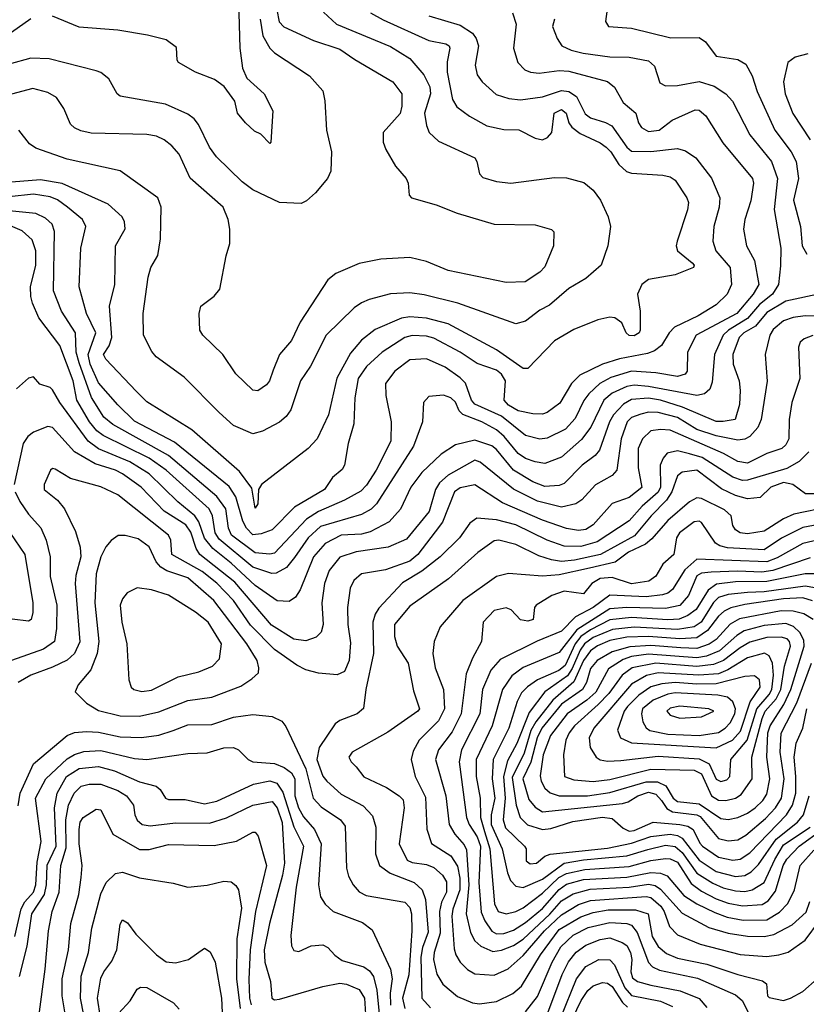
# Model space of a CAD drawing. Extents: x 501367 to 657802, y 482273 to 547541.
# Tile 229 of 256: x 565088 to 568349, y 508240 to 512323. Entities that reach past the tile are written whole.
import ezdxf

# ---------------------------------------------------------------- set-up
doc = ezdxf.new("R2010")
doc.units = 0

msp = doc.modelspace()

# ---------------------------------------------------------------- linework, layer by layer
at = {"layer": '0CON20XD'}
for points in [[(565992.2, 512495), (566001.1, 512205), (566012.6, 512122.6), (566030.5, 512080.5), (566102, 512015), (566137.5, 511945), (566130, 511815), (566125, 511810), (566088.3, 511848.3), (566061.2, 511861.2), (566024, 511895), (565991.2, 511935), (565980, 511985), (565936.4, 512046.4), (565895.4, 512075.4), (565816.7, 512105), (565746.7, 512145), (565741.2, 512155), (565738.3, 512208.3), (565695, 512239.2), (565618.7, 512258.7), (565495, 512279.5), (565335, 512291.5), (565225, 512337.1)], [(567531.4, 512428.6), (567516.9, 512315), (567529.2, 512295), (567625, 512287.8), (567788.2, 512248.2), (567905, 512248.8), (567931.8, 512231.8), (567975, 512172.3), (568065, 512158.5), (568098.3, 512138.3), (568125, 512090), (568146, 512025), (568218.6, 511865), (568285.8, 511775), (568306.9, 511735), (568317, 511665), (568295.5, 511575), (568324.8, 511465), (568332.6, 511385), (568350.8, 511350.8)], [(566154.7, 512364.7), (566164.7, 512314.7), (566183.8, 512293.8), (566306.9, 512236.9), (566415, 512201.5), (566477.8, 512157.8), (566635.5, 512065), (566671.9, 512015), (566672.2, 511965), (566665, 511934.2), (566595.6, 511855), (566595.7, 511815), (566605.7, 511785), (566646, 511716), (566690.8, 511665), (566698.6, 511645), (566703.3, 511595), (566712.5, 511585), (566815.5, 511555.5), (566901.4, 511521.4), (567055, 511475.7), (567225, 511472.5), (567293.6, 511453.6), (567303, 511443), (567300.8, 511385), (567265, 511298), (567245, 511275.7), (567183.4, 511236.6), (567105, 511233.1), (566865, 511283.1), (566775, 511320), (566705, 511336.9), (566585, 511329.5), (566495, 511312.7), (566399.4, 511270.6), (566366, 511244), (566251.4, 511068.6), (566215, 510992.5), (566165.4, 510934.6), (566139.2, 510869.2), (566124.2, 510825.8), (566110.9, 510809.1), (566075.5, 510784.5), (566055, 510786.9), (565984.6, 510854.6), (565930, 510935), (565848, 511015), (565835.8, 511035), (565832.9, 511105), (565839.2, 511135), (565895, 511176), (565918.6, 511205), (565943.9, 511343.9), (565960, 511395), (565960, 511455), (565952.9, 511495), (565932.5, 511545), (565795.4, 511665.4), (565749.4, 511765), (565719.8, 511799.8), (565688, 511825), (565655, 511839.5), (565615, 511846.5), (565385, 511853.2), (565341.7, 511861.7), (565315, 511874.4), (565299.5, 511889.5), (565271.3, 511955), (565241.1, 512001.1), (565205, 512021.5), (565142.7, 512037.3), (565055, 512014.7)], [(566542.2, 512352.2), (566595, 512322.4), (566785, 512236.9), (566855, 512222.7), (566868.1, 512215), (566871.1, 512205), (566861.1, 512148.9), (566860.8, 512105), (566882.5, 511992.5), (566901.1, 511961.1), (566952.4, 511922.4), (567025, 511883.1), (567095, 511867.5), (567157, 511867), (567225, 511832.2), (567255, 511824.6), (567275.9, 511834.1), (567294.6, 511855.4), (567304.5, 511935), (567335, 511950.2), (567353.8, 511935), (567365.2, 511895.2), (567377.4, 511877.4), (567411.3, 511851.3), (567495, 511813.1), (567520, 511795), (567539.4, 511775), (567572, 511722), (567604.1, 511694.1), (567625, 511686.2), (567755, 511678), (567785, 511670.8), (567805, 511657.8), (567854.4, 511585), (567860.6, 511565), (567856.5, 511535), (567814.2, 511404.2), (567810, 511385), (567815.7, 511365), (567875.8, 511315), (567884.2, 511305), (567882, 511295), (567805, 511265.5), (567695, 511245.5), (567667.1, 511225), (567650, 511185), (567660.6, 511115), (567660.6, 511035), (567655.7, 511025), (567635, 511012.6), (567615, 511012.9), (567602.8, 511025), (567585, 511065.8), (567555, 511086.5), (567535, 511089.6), (567485, 511078), (567385, 511038.5), (567305, 510991.5), (567195, 510876.7), (567175, 510876.4), (567065, 510953.6), (566865, 511062), (566775, 511085.6), (566705, 511091), (566670.8, 511085), (566562.1, 511037.9), (566505.9, 510994.1), (566460.4, 510939.6), (566403.5, 510836.5), (566368.7, 510685), (566321.5, 510585), (566284.5, 510545), (566090.9, 510395), (566077.9, 510375), (566076.2, 510315), (566065, 510297.5), (566050.4, 510380.4), (565999.3, 510449.3), (565801.7, 510621.7), (565615, 510737.7), (565571.9, 510781.9), (565445.6, 510915), (565436.5, 510935), (565459.6, 510970.4), (565469.8, 511005), (565460.5, 511135), (565483.1, 511225), (565486.2, 511385), (565525.6, 511455.6), (565523.5, 511485), (565513.5, 511505), (565455, 511557.7), (565265, 511643.3), (565175, 511658.4), (565055, 511650)], [(566348.2, 512355), (566401.9, 512305), (566625, 512211.4), (566705, 512161.8), (566764.4, 512094.4), (566788, 512045), (566791.1, 512015), (566766.9, 511935), (566774.3, 511884.3), (566785.3, 511855.3), (566825, 511819.1), (566975, 511750), (566983.6, 511735), (566994.4, 511684.4), (567008.2, 511668.2), (567065, 511651.5), (567125, 511645.4), (567305, 511668.2), (567355, 511667.3), (567427.3, 511647.3), (567465, 511615.5), (567495.4, 511575), (567527.5, 511505), (567538.1, 511465), (567526.9, 511385), (567499.4, 511305), (567435, 511250.5), (567365, 511208.5), (567285, 511139.1), (567245, 511118.4), (567185, 511072.9), (567145, 511062.3), (566905, 511147.9), (566765, 511182.5), (566705, 511190.3), (566625, 511186), (566537.7, 511162.3), (566505, 511149.2), (566475, 511127.9), (566359.1, 511015), (566294, 510886), (566252.8, 510825), (566211.8, 510705), (566192.5, 510677.5), (566165, 510653.8), (566095, 510616.4), (566055, 510606.2), (565975, 510639.6), (565915, 510694.5), (565770.4, 510840.4), (565654.4, 510925), (565636.7, 510946.7), (565602.2, 511015), (565600, 511105), (565621.5, 511255), (565631.9, 511295), (565660.5, 511345), (565672.7, 511415), (565674.6, 511545), (565661.5, 511585), (565505, 511696.7), (565285, 511744.7), (565155, 511790.9), (565128.9, 511808.9), (565084.4, 511865)], [(567131.7, 512351.7), (567146.5, 512305), (567135.6, 512205), (567153.1, 512145), (567182, 512115), (567205.4, 512105.4), (567241.8, 512101.8), (567325, 512112.5), (567365, 512110.2), (567525, 512067.3), (567553.8, 512043.8), (567589.4, 511979.4), (567642.9, 511935), (567653.3, 511895), (567665.4, 511875.4), (567695, 511859.6), (567739.2, 511865), (567793.6, 511906.4), (567888.8, 511948.8)], [(567306, 512325), (567296.7, 512295), (567316.2, 512245), (567335.5, 512215), (567375, 512197.3), (567424.8, 512184.8), (567535, 512169.7), (567615, 512167.2), (567695, 512153.1), (567719.9, 512129.9), (567741.5, 512061.5), (567765, 512049.1), (567815, 512050), (567905, 512067.1), (567967.2, 512047.2), (568015, 512016.1), (568043.3, 511985), (568115.2, 511845.2), (568205.3, 511735), (568230, 511665), (568215.8, 511535.7), (568242.9, 511375), (568242.8, 511302.8), (568234, 511225), (568208.5, 511185), (568155, 511142.1), (568106, 511084), (568027, 511035), (568004.8, 511015), (567968.3, 510935), (567959.6, 510820.4), (567949.6, 510790.4), (567927.8, 510772.2), (567895, 510765.2), (567695, 510802.6), (567635, 510807.1), (567605, 510801.3), (567545, 510773.7), (567510.4, 510745), (567456.3, 510633.7), (567417.7, 510582.3), (567335, 510508.8), (567265, 510482.7), (567225, 510489.8), (567185, 510503.5), (567155, 510523.9), (567096.3, 510595), (567065, 510622.6), (567004.6, 510655), (566925.5, 510685.5), (566910.7, 510700.7), (566895, 510736.4), (566875, 510755.3), (566845, 510766.6), (566785, 510760), (566762.2, 510735), (566758.2, 510655), (566721.3, 510555), (566567.6, 510315), (566545, 510293.7), (566505, 510271.6), (566335, 510221.5), (566284.8, 510175), (566227.7, 510092.3), (566195, 510051.9), (566152, 510028), (566133.1, 510026.9), (566055, 510052.7), (565915, 510168.6), (565898.9, 510195), (565888.1, 510265), (565874, 510295), (565696, 510455), (565625.3, 510505.3), (565435, 510598.4), (565408, 510618), (565378, 510655), (565324.8, 510745), (565310.5, 510825), (565255, 510972.3), (565167.3, 511087.3), (565142.1, 511147.9), (565134.4, 511175), (565133.3, 511215), (565155.5, 511304.5), (565156, 511365), (565140.4, 511410.4), (565098.1, 511448.1), (564945, 511512.3)], [(566785, 512338.7), (566915, 512299.8), (566965, 512267.9), (566980.9, 512245), (566990.6, 512215), (566976.6, 512135), (566984.6, 512095), (567005.5, 512065), (567063.4, 512013.4), (567115.7, 511995.7), (567165, 511990.2), (567255, 512003.6), (567335, 512029.2), (567364.3, 512025), (567396.8, 512005), (567432.3, 511932.3), (567455, 511916), (567517.3, 511897.3), (567543, 511883), (567605, 511794.8), (567625, 511778.1), (567705, 511776.3), (567815, 511789.3), (567849, 511779), (567890.8, 511750.8), (567956, 511666), (567990.7, 511585), (567987.8, 511545), (567966.3, 511465), (567961.1, 511405), (567974.1, 511365), (568033.3, 511295), (568039.3, 511225), (568021.2, 511185), (567975, 511140.8), (567900.9, 511095), (567802.3, 511047.7), (567780.7, 511025), (567748.5, 510971.5), (567720.2, 510949.8), (567691.3, 510938.7), (567575, 510916.7), (567505, 510894.4), (567410.7, 510849.3), (567375.6, 510814.4), (567327.7, 510732.3), (567275.5, 510694.5), (567255, 510687.4), (567215, 510687.9), (567155, 510700.5), (567115.2, 510725), (567097.1, 510745), (567102.6, 510825), (567085, 510852.4), (567065, 510869.6), (566985, 510897.6), (566914.6, 510945), (566805, 511002.6), (566775, 511010.2), (566715, 511013), (566685, 511005.2), (566591.6, 510945), (566525.4, 510884.6), (566491.5, 510835), (566477.6, 510755), (566472.9, 510647.1), (566450.4, 510565), (566434.6, 510475.4), (566425, 510457.5), (566385, 510424.3), (566352.3, 510375), (566228, 510302), (566135, 510207.5), (566089.6, 510190.4), (566055, 510187), (566028, 510215), (566013.6, 510243.6), (565984.6, 510344.6), (565957.1, 510387.1), (565730.6, 510570.6), (565565, 510657.8), (565495, 510725.3), (565415, 510816.9), (565381, 510895), (565372.5, 510935), (565403.6, 511025), (565365.7, 511105), (565335.3, 511215), (565341.3, 511375), (565363.2, 511465), (565348.8, 511495), (565286.6, 511545), (565245.4, 511575.4), (565215, 511589.2), (565145, 511598.9), (565045, 511588.6)], [(566085.5, 512325), (566096.8, 512256.8), (566125, 512205.4), (566145, 512186.2), (566290.2, 512090.2), (566345, 512028.8), (566353, 511987), (566360.5, 511865), (566380.5, 511775), (566377.8, 511695), (566364.2, 511665), (566314.6, 511605.4), (566277.9, 511572.1), (566255, 511560.5), (566165, 511564.5), (566055, 511618.2), (566010.6, 511650.6), (565904.8, 511754.8), (565874.8, 511794.8), (565829, 511889), (565811.6, 511911.6), (565785, 511931.5), (565692.9, 511972.9), (565505, 512006.2), (565492.9, 512015), (565457.5, 512077.5), (565425, 512104.5), (565405, 512110.8), (565210.5, 512160.5), (565135, 512163.2), (565045, 512138.9)], [(565135, 512326.9), (565055, 512269.5)], [(568355, 512181.9), (568302.4, 512167.6), (568272.9, 512145), (568255.3, 512065), (568262.1, 512015), (568293.5, 511933.5), (568365.8, 511825)], [(567888.8, 511948.8), (567905, 511948.2), (567932.2, 511925), (568002.6, 511812.6), (568126.8, 511665), (568129.6, 511645), (568118.6, 511571.4), (568094.1, 511495), (568088.2, 511455), (568101.2, 511385), (568134.4, 511324.4), (568152.9, 511225), (568129.1, 511185), (568061.7, 511105), (567893.3, 511015), (567857.1, 510945), (567855.6, 510865), (567847.1, 510852.9), (567815, 510843.6), (567725, 510858.7), (567625, 510864.9), (567539.2, 510839.2), (567493.6, 510815), (567447.9, 510772.1), (567426.7, 510743.3), (567391.2, 510668.8), (567350.3, 510625), (567275, 510587.1), (567245, 510583.1), (567185, 510599.3), (567085, 510679.4), (566975, 510728), (566961.6, 510745), (566936.1, 510816.1), (566915, 510838.4), (566851.5, 510881.5), (566775, 510916.4), (566705, 510912), (566643.1, 510865), (566605.4, 510815), (566606.2, 510765), (566628.4, 510655), (566627.4, 510575), (566566.2, 510455), (566526.7, 510393.3), (566502.4, 510367.6), (566435, 510330.4), (566327.1, 510282.9), (566277.9, 510252.1), (566145, 510111.2), (566125, 510106.5), (566065, 510112), (565966.2, 510185), (565954.5, 510215), (565943, 510295), (565905, 510346.3), (565705.7, 510515.7), (565474, 510644), (565436.7, 510675), (565386.2, 510756.2), (565335, 510900.7), (565323, 510945), (565320, 511025), (565262.3, 511115), (565228, 511198), (565232.2, 511445), (565222.9, 511475), (565195, 511500.7), (565155, 511519.3), (565045, 511530)], [(568412.2, 511187.8), (568265, 511156.4), (568185, 511108.8), (568138.4, 511051.6), (568090.5, 511025), (568070.4, 511005), (568044.1, 510934.1), (568046.1, 510895), (568071.3, 510825), (568075.2, 510785.2), (568072.9, 510727.1), (568054.6, 510665.4), (568003.9, 510656.1), (567975, 510657.2), (567836.5, 510716.5), (567745, 510745.1), (567695, 510753.3), (567625, 510747.6), (567591.8, 510728.2), (567550, 510685), (567532.8, 510655), (567492.2, 510537.8), (567474, 510516), (567419.6, 510475), (567345, 510399.3), (567325, 510391.9), (567265, 510387), (567215, 510407.2), (567135.6, 510455.6), (567065, 510540), (567045, 510555.2), (566975, 510579.3), (566895, 510560), (566835, 510521.1), (566754.8, 510445.2), (566710.3, 510385), (566666.9, 510293.1), (566619.9, 510240.1), (566541.4, 510198.6), (566505, 510189.4), (566421.4, 510185), (566355, 510151.2), (566306.8, 510095), (566250.9, 509959.1), (566232.1, 509927.9), (566205, 509910), (566156.3, 509913.7), (566065, 509976.9), (565965, 510069.5), (565889.6, 510129.6), (565855, 510173.4), (565830.4, 510240.4), (565814.9, 510264.9), (565743.5, 510323.5), (565625, 510439.2), (565545, 510488.9), (565415, 510543.2), (565371.6, 510575), (565254.3, 510735), (565225, 510787.8), (565215, 510797.5), (565171.3, 510811.3), (565145, 510842.5), (565125, 510836.7), (565075, 510792.5)], [(568455, 511090.5), (568345, 511095.6), (568295, 511087.4), (568255, 511074.1), (568212, 511038), (568198.3, 511015), (568178, 510935), (568186.5, 510823.5), (568162.5, 510665), (568148.3, 510631.7), (568115.4, 510594.6), (568095, 510583.9), (568065, 510580), (567975, 510597.6), (567895, 510623.8), (567815, 510673.6), (567735, 510694), (567695, 510695.2), (567662.8, 510687.2), (567625, 510672.7), (567606.5, 510655), (567581.4, 510585), (567564, 510455), (567545, 510433.3), (567475.2, 510394.8), (567418.7, 510331.3), (567394.4, 510315.6), (567335, 510301.7), (567235, 510326.8), (567135.8, 510375.8), (566997.9, 510487.9), (566975, 510496), (566865, 510434.4), (566828, 510402), (566811.7, 510375), (566785.9, 510284.1), (566691.4, 510168.6), (566615.8, 510135), (566483.1, 510116.9), (566416.2, 510093.8), (566371.7, 510038.3), (566352.4, 509985), (566341.2, 509905), (566347.1, 509815), (566337.5, 509782.5), (566317.2, 509762.8), (566275, 509747.6), (566225, 509754.3), (566131.8, 509811.8), (565980, 509990), (565835.8, 510105.8), (565820.5, 510130.5), (565798.4, 510198.4), (565777.8, 510227.8), (565687.9, 510285), (565592.6, 510385), (565515, 510440), (565485.5, 510455), (565401.2, 510481.2), (565315, 510531.6), (565225, 510632.5), (565205, 510635.4), (565145, 510612.9), (565122.1, 510595), (565102.8, 510565), (565065.7, 510395)], [(568376.2, 511013.8), (568339.7, 511000.3), (568324.2, 510985.8), (568317.5, 510965), (568321.8, 510835), (568289.5, 510735), (568278.2, 510665), (568276.5, 510585), (568265, 510560.5), (568247.1, 510545), (568185, 510524.1), (568105, 510483.8), (568065, 510490.4), (568006.2, 510523.8)], [(568006.2, 510523.8), (567785, 510620.6), (567745, 510623.4), (567705, 510618.1), (567670, 510585), (567652.6, 510545), (567651.6, 510465), (567667.1, 510382.9), (567615, 510341.1), (567545, 510317.1), (567465, 510228.4), (567435, 510209), (567405, 510204.3), (567355, 510212.8), (567255, 510248), (567089.2, 510319.2), (566975, 510394.1), (566915, 510381.1), (566891.2, 510365), (566840.8, 510239.2), (566811.2, 510198.8), (566738.9, 510105), (566705, 510077.2), (566605, 510041.2), (566505.8, 510025), (566473.1, 509996.9), (566458.5, 509965), (566446.7, 509885), (566448, 509815), (566459.5, 509739.5), (566454.8, 509665), (566435, 509619.6), (566405, 509605.8), (566327.3, 509612.7), (566275, 509627.5), (566236.9, 509646.9), (566145, 509711.6), (566045, 509811.7), (565975, 509913.9), (565905, 509985.9), (565845, 510035.2), (565719.2, 510105), (565715.4, 510165), (565705.2, 510185.2), (565495, 510353.2), (565425, 510385.7), (565299.7, 510419.7), (565235, 510459.4), (565225, 510461.4), (565216, 510455), (565189.4, 510395), (565190, 510375), (565245, 510330.6), (565274.7, 510294.7), (565320.3, 510200.3), (565339.7, 510135), (565342, 510095), (565321.3, 510018.7), (565318.4, 509985), (565337.6, 509742.4), (565316.2, 509695), (565285, 509667.5), (565225, 509637.3), (565135, 509605.3), (565082.5, 509575)], [(568359.5, 510530.5), (568319, 510491), (568268.1, 510461.9), (568105, 510413.3), (568085, 510412.7), (568045.3, 510425.3), (567916.9, 510506.9), (567865, 510522.8), (567815, 510534.8), (567772.3, 510525), (567755.2, 510504.8), (567743.8, 510476.2), (567745.1, 510385), (567735, 510363.7), (567669.4, 510305), (567615, 510245.2), (567481.7, 510158.3), (567415, 510137.7), (567345, 510139.6), (567275, 510164.8), (567145, 510228.2), (567065, 510248.6), (566983.5, 510256.5), (566954.3, 510235.7), (566911.8, 510175), (566831.8, 510095), (566755, 510036.3), (566675, 509987.3), (566577.1, 509882.9)], [(568385, 510357), (568346.5, 510356.5), (568293.2, 510395), (568255, 510404.1), (568201.8, 510385), (568158, 510342), (568105, 510336.6), (568055, 510349.8), (567997.4, 510377.4), (567895.5, 510455), (567835, 510447.3), (567815, 510431.8), (567791.4, 510365), (567770.1, 510329.9), (567705.6, 510265), (567637.4, 510182.6), (567496.1, 510105), (567388.5, 510081.5), (567335, 510076.2), (567293.1, 510083.1), (567240, 510100), (567145, 510146.8), (567075, 510164), (567055, 510162), (566987, 510113), (566865.9, 510004.1), (566705, 509890.9), (566642.7, 509815), (566641.8, 509765), (566652.9, 509725), (566698.7, 509655), (566720.2, 509540.2), (566745.6, 509465), (566739.4, 509455), (566615, 509368.8), (566466, 509285), (566452.9, 509265), (566462.9, 509245), (566482.9, 509225), (566515, 509183.6), (566608.6, 509138.6), (566661.9, 509105), (566677.6, 509087.6), (566682.3, 509055), (566661.7, 508905), (566695, 508837.1), (566715, 508828.2), (566775, 508819.8), (566805, 508807.2), (566840.8, 508775), (566857.7, 508747.7), (566857.4, 508705), (566837, 508663), (566829, 508625), (566831.9, 508535), (566806.9, 508455), (566803.4, 508425), (566817.3, 508365), (566843, 508323), (566902.8, 508272.8), (566965, 508245.3), (566995, 508241.6), (567065, 508251.4), (567132.7, 508285), (567168.2, 508315), (567247.2, 508445), (567325, 508549.6), (567415, 508602.9), (567465, 508620.5), (567528.3, 508631.7), (567641.7, 508631.7), (567693.1, 508615), (567710.4, 508520.4), (567735, 508479.4), (567769.9, 508449.9), (567815, 508430.6), (567936.5, 508406.5), (568065, 508363.2), (568167.6, 508337.6), (568184, 508325), (568188, 508275), (568195, 508268), (568255, 508256.1), (568284.2, 508265), (568335, 508292.9), (568393.8, 508345)], [(565069, 510365), (565089.5, 510325), (565125, 510271.8), (565175.9, 510215.9), (565198.8, 510165), (565215.3, 510095), (565214.1, 510014.1), (565242, 509895), (565241.2, 509798.8), (565232.8, 509745), (565187.5, 509712.5), (565055, 509665.6)], [(568445, 510303.4), (568297.7, 510272.3), (568255, 510253.6), (568175, 510202.5), (568105, 510190.6), (568074.7, 510194.7), (568055, 510206.9), (568044.6, 510225), (568037.1, 510265), (568010.3, 510290.3), (567915, 510336.8), (567895, 510340.6), (567865, 510323.3), (567775, 510246.1), (567709.4, 510170.6), (567681.9, 510148.1), (567612.4, 510115), (567556.3, 510073.7), (567451, 510049), (567325, 510020.8), (567255, 510015.7), (567115, 510026.7), (567065, 510014.6), (566925, 509913.9), (566831.8, 509805), (566806.9, 509745), (566800.9, 509695), (566810.6, 509635), (566845.2, 509545), (566849.1, 509465), (566824.4, 509415.6), (566744.2, 509335.8), (566719.9, 509290.1), (566711.4, 509255), (566728.1, 509185), (566771.1, 509098.9), (566776.3, 508966.3), (566795, 508906.7), (566875, 508855.2), (566902.8, 508812.8), (566913.3, 508763.3), (566913.1, 508715), (566884.3, 508635), (566879.3, 508605), (566889.3, 508469.3), (566895.9, 508445), (566913.8, 508415), (566945, 508384.6), (566975, 508366.6), (567055, 508361.2), (567112.8, 508387.2), (567175, 508442.6), (567263.8, 508545), (567335, 508611.4), (567405, 508653), (567455, 508670.2), (567685, 508686.3), (567705, 508683), (567746.2, 508646.2), (567760, 508625), (567782.1, 508562.1), (567815, 508527.6), (567908.6, 508488.6), (568075, 508446), (568185, 508438.7), (568235.6, 508444.4), (568274, 508456), (568345, 508505.3), (568404.4, 508585.6)], [(565027.5, 510227.5), (565109.6, 510105), (565142.5, 509905), (565142.9, 509865), (565135.5, 509835), (565125, 509829.2), (565056.7, 509836.7)], [(568445, 510238), (568335, 510217.1), (568246.4, 510173.6), (568175, 510125.2), (568022.9, 510132.9), (567991, 510141), (567972.5, 510152.5), (567915, 510238.4), (567905, 510243.7), (567885, 510240.7), (567823.8, 510195), (567811.2, 510175), (567800, 510105), (567754.7, 510065.3), (567726, 510015), (567696.7, 509995), (567625, 509983), (567545, 510010.5), (567494.9, 510005.1), (567459.6, 509985), (567425, 509942.7), (567345, 509953.1), (567294.5, 509935), (567230, 509895), (567222.5, 509885), (567216.7, 509835), (567195, 509828.8), (567164.3, 509834.3), (567125.8, 509875.8), (567105, 509884.2), (567055, 509872.5), (567009.6, 509825), (567003.1, 509745), (566965, 509675.8), (566939.1, 509610.9), (566918, 509445), (566880.5, 509369.5), (566824.7, 509295), (566812.6, 509255), (566854.3, 509105), (566868.3, 508985), (566891.7, 508945), (566930.9, 508900.9), (566939.9, 508879.9), (566950.8, 508735), (566938.7, 508615), (566957.3, 508537.3), (566975, 508502.3), (567000.2, 508480.2), (567049.2, 508459.2), (567085, 508464.4)], [(565585, 509434.8), (565665, 509452.3), (565785, 509500), (565885, 509513.1), (566005, 509559.3), (566051, 509589), (566077.9, 509615), (566080.4, 509635), (566072.9, 509665), (566030.2, 509735), (565893, 509915), (565785, 510008.1), (565698, 510038), (565673, 510053), (565654.7, 510074.7), (565625, 510137.2), (565579.9, 510169.9), (565525, 510183.4), (565496.4, 510183.6), (565467.2, 510162.8), (565445, 510136.5), (565425, 510095.7), (565405.2, 510025), (565400, 509905), (565416.1, 509745), (565410, 509695), (565383.4, 509626.6), (565330.4, 509565), (565317.8, 509535), (565365, 509488.5), (565415, 509458.6), (565505, 509435.7), (565585, 509434.8)], [(568436.2, 510173.8), (568335, 510150.3), (568228.8, 510091.2), (568185, 510074.1), (567895, 510085.2), (567845, 510041.9), (567795, 509960.3), (567775.4, 509945), (567752.7, 509937.3), (567685, 509929.6), (567535, 509936.6), (567465, 509885.1), (567393, 509847), (567335, 509786.6), (567233.8, 509746.2), (567080.2, 509669.8), (567041.1, 509625), (567006.7, 509545), (566995.9, 509445), (566920.5, 509295), (566909.6, 509245), (566941.1, 509015), (566951.2, 508985), (566985, 508934.3), (566998.2, 508895), (566991.8, 508745), (567002, 508622), (567016.3, 508586.3), (567045, 508543.3), (567065, 508531.5), (567095, 508533.8)], [(568365, 510091.8), (568210.5, 510039.5), (568165, 510031.9), (568065, 510036.4), (567955, 510032.1), (567915, 510027.3), (567895, 510017.3), (567860.5, 509935), (567825, 509893.7), (567765, 509880.6), (567605.1, 509884.9), (567535, 509880), (567397.4, 509792.6), (567325, 509698.6), (567175, 509636.8), (567128.3, 509601.7), (567090, 509545), (567047.4, 509395), (566980.9, 509255), (566980.6, 509185), (566996.8, 509095), (566999.2, 509015), (567015, 508956.1), (567037.6, 508885), (567056.9, 508656.9), (567072.1, 508625), (567105, 508614.8)], [(568415.2, 510024.8), (568345, 510025.7), (568185, 509993.1), (568055, 509991.4), (567977.2, 509982.8), (567942.3, 509957.7), (567892.3, 509877.7), (567857.5, 509852.5), (567822.3, 509837.7), (567775, 509834.7), (567625, 509843.5), (567535, 509834.5), (567455, 509793), (567415, 509764.7), (567391.6, 509735), (567349.4, 509645), (567323.6, 509623.6), (567234.6, 509585.4), (567193.4, 509556.6), (567169.1, 509530.9), (567150.6, 509495), (567115.6, 509384.4), (567050.8, 509255), (567047.6, 509175), (567058.7, 509095), (567042.7, 509025), (567042.5, 508985), (567087.8, 508885), (567110, 508785), (567122.8, 508752.8), (567145, 508729.2), (567175, 508724.3), (567255, 508759.4), (567345.1, 508824.9), (567425, 508838.5), (567604.9, 508855.1), (567692.3, 508882.3), (567765, 508899.1), (567805, 508893.8), (567835, 508869.6), (567895, 508783.9), (567961.7, 508741.7), (568005, 508722.6), (568055, 508710), (568095, 508707.7), (568125, 508714.5)], [(565595, 509536.9), (565635, 509542), (565745, 509598.5), (565831.5, 509618.5), (565887.6, 509642.4), (565917, 509673), (565924.6, 509735), (565869.2, 509825), (565816.6, 509866.6), (565705, 509936.6), (565635, 509959.2), (565575, 509967.5), (565533.9, 509946.1), (565515, 509922), (565505.6, 509895), (565511.8, 509825), (565532.1, 509735), (565540.6, 509585), (565550.8, 509555), (565562, 509545), (565595, 509536.9)], [(568385, 509967.1), (568344.1, 509974.1), (568175, 509950.4), (568105, 509947.2), (568025, 509939.7), (567985, 509927.1), (567965, 509906.7), (567913.4, 509825), (567885, 509805.9), (567815, 509793.8), (567635, 509803.5), (567545.3, 509794.7), (567465, 509760.7), (567430, 509735), (567411.2, 509708.8), (567378.2, 509631.8), (567358.6, 509601.4), (567265.9, 509535), (567200.7, 509449.3), (567148.8, 509321.2), (567110.6, 509249.4), (567093.3, 509185), (567101.3, 509095), (567092.3, 509005), (567101.7, 508971.7), (567181.4, 508895), (567188, 508885), (567188, 508835), (567205, 508822.7), (567231.2, 508825), (567265.9, 508854.1), (567287, 508863), (567525, 508887.8), (567625, 508907.4), (567705, 508935.9), (567785, 508945.1), (567815, 508940), (567835, 508928.1), (567905, 508837.9), (567975, 508790.4), (568055, 508769.5), (568095, 508773.8)], [(568375, 509913.6), (568335, 509925.4), (568255, 509921.1), (568095, 509898.4), (568035.9, 509884.1), (568009.3, 509870.7), (567985, 509849.8), (567940, 509790), (567895, 509759), (567825, 509755.3), (567695.1, 509765.1), (567605, 509761.7), (567535, 509748.5), (567484.2, 509725.8), (567455, 509705.1), (567425, 509665.6), (567385, 509576.5), (567298.5, 509501.5), (567228.1, 509411.9), (567207.7, 509375), (567179.3, 509280.7), (567130.1, 509179.9), (567145.8, 509065.8), (567163.1, 509015), (567194, 508984), (567255, 508965.2), (567290.7, 508969.3), (567381.6, 508998.4), (567505, 509015.7), (567545, 509010.4), (567590.6, 508970.6), (567615, 508958.4), (567635, 508960.6), (567715, 508994.8), (567825, 508985.8), (567858.1, 508978.1), (567880, 508965), (567908.4, 508908.4), (567919.2, 508895), (567985, 508850), (568045, 508837.6), (568075, 508841.5)], [(566577.1, 509882.9), (566561.9, 509858.1), (566551.9, 509825), (566555.6, 509694.4), (566522.7, 509545), (566513.6, 509466.4), (566487.1, 509445), (566415, 509417.1), (566396.6, 509403.4), (566330, 509305), (566319.7, 509255), (566345, 509186.4), (566362, 509165), (566421.4, 509111.4), (566512.5, 509062.5), (566551.3, 509021.3), (566564.7, 508975), (566563.3, 508863.3), (566579.6, 508815), (566623.6, 508783.6), (566723.9, 508745), (566757.4, 508715), (566771, 508675), (566781.7, 508538.3), (566758, 508475), (566750.7, 508435), (566754.8, 508264.8), (566790.8, 508225)], [(568377.1, 509835), (568339.3, 509859.3), (568295, 509869.7), (568245, 509871), (568071.7, 509838.3), (568033.8, 509816.2), (567975, 509753), (567946.4, 509733.6), (567895, 509714.9), (567828.5, 509718.5), (567705, 509728.4), (567617.7, 509722.3), (567545, 509701.7), (567481.6, 509665), (567455, 509632.4), (567437.7, 509575), (567421.4, 509545), (567335, 509484.3), (567252.5, 509385), (567233.8, 509345), (567206.6, 509243.4), (567173.6, 509175), (567199.3, 509089.3), (567225, 509056.8), (567255, 509038.5), (567587.7, 509072.3), (567610.5, 509079.5), (567650.4, 509105), (567695, 509119.7), (567725, 509111.1), (567749.1, 509085), (567771.7, 509051.7), (567795, 509037.9), (567895, 509025.6), (567908.8, 509018.8), (567985, 508927.5), (568025, 508918.4)], [(568025, 509005.6), (568065, 509013.9), (568105, 509032), (568137.4, 509055), (568169.3, 509085), (568185, 509111.1), (568198.4, 509175), (568185.4, 509265), (568189.5, 509365), (568199.3, 509395), (568256.5, 509483.5), (568285.3, 509545), (568340.3, 509725), (568339.4, 509749.4), (568322.3, 509782.3), (568296.1, 509806.1), (568265, 509819.1), (568175, 509811.1), (568091, 509789), (568060.6, 509769.4), (567989.8, 509705), (567935, 509683.9), (567895, 509677.3), (567695, 509691.5), (567625, 509681.6), (567590.5, 509669.5), (567529.1, 509630.9), (567476.1, 509533.9), (567439.3, 509500.7), (567357.2, 509445), (567288.6, 509355), (567259, 509275), (567246.6, 509186.6), (567250, 509165), (567265, 509136.4), (567287.4, 509117.4), (567324.6, 509104.6), (567442.5, 509105), (567535, 509118.1), (567685, 509162.3), (567732.4, 509162.4), (567766.2, 509146.2), (567797.9, 509095), (567815, 509080.8), (567905, 509071.3), (567995, 509009.8), (568025, 509005.6)], [(568015, 509084.8), (568055, 509094.8), (568079.7, 509110.3), (568124.4, 509175), (568122.7, 509265), (568165.6, 509424.4), (568178.1, 509455), (568223.9, 509506.1), (568243.8, 509545), (568258.4, 509641.6), (568283.9, 509725), (568279.5, 509745), (568269.3, 509755), (568245, 509762.9), (568185, 509761.1), (568115, 509742), (568075, 509718.7), (568006.4, 509665), (567965, 509648.5), (567895, 509640.7), (567725, 509654.9), (567626.9, 509635), (567586, 509605), (567531, 509529.1), (567486.9, 509483.1), (567388.3, 509395), (567365.6, 509365), (567353, 509335), (567342.9, 509275), (567347.5, 509185), (567385, 509170.2), (567465, 509163.8), (567535, 509172.1), (567705, 509214.9), (567885, 509210.8), (567915.1, 509195), (567956.6, 509105), (567985, 509086.7), (568015, 509084.8)], [(567995, 509164.1), (568019.2, 509170.8), (568032.5, 509185), (568036.7, 509255), (568104, 509335), (568143.6, 509465), (568195.7, 509524.3), (568206.8, 509545), (568213.1, 509605), (568208.9, 509655), (568195.1, 509685.1), (568176.1, 509696.1), (568105, 509676.4), (568023.4, 509626.6), (567985, 509610.7), (567904.2, 509604.2), (567735, 509614), (567686.8, 509603.2), (567625, 509568), (567468.1, 509385), (567448.4, 509345), (567452.7, 509305), (567477.5, 509265), (567495, 509254.3), (567525, 509247.7), (567580.6, 509250.6), (567735, 509269), (567905, 509258.1), (567946.6, 509236.6), (567975, 509173.9), (567995, 509164.1)], [(568025, 508918.4), (568065, 508921.6), (568098.8, 508941.2), (568180.3, 509009.7), (568221.7, 509055), (568246.1, 509095), (568257.6, 509175), (568240.9, 509285), (568245.1, 509364.9), (568309.7, 509490.3), (568370.1, 509655)], [(567975, 509303.6), (568043, 509335), (568076.8, 509373.2), (568115.8, 509494.2), (568158.3, 509555), (568155.3, 509585.3), (568135, 509601.8), (568095, 509599.8), (567975, 509569.3), (567895, 509567.2), (567805, 509574.9), (567750.8, 509569.2), (567705, 509555.7), (567655, 509522.4), (567608.3, 509475), (567594.8, 509455), (567566, 509376), (567579.1, 509345), (567625, 509323.7), (567975, 509303.6)], [(567905, 509354.3), (567985, 509367), (568013.2, 509385), (568033, 509407), (568052.9, 509445), (568056.3, 509465), (568044.5, 509494.5), (568023, 509513), (567982.3, 509522.3), (567805, 509531.4), (567774.7, 509525.3), (567715, 509500.5), (567670.7, 509465), (567665.6, 509445), (567671.9, 509411.9), (567685, 509386.2), (567700.9, 509375), (567775, 509359.5), (567905, 509354.3)], [(567825, 509426.9), (567915, 509432.2), (567965.6, 509455), (567945, 509465.6), (567825, 509476.5), (567785, 509467.4), (567771.5, 509455), (567785, 509439.3), (567825, 509426.9)], [(568075, 508841.5), (568115, 508868), (568267, 509025), (568292.4, 509065), (568305.9, 509115), (568306.3, 509185), (568298.2, 509265), (568307.5, 509322.5), (568334.8, 509385), (568351.1, 509465)], [(565082.3, 509062.3), (565090.5, 509115), (565145, 509236.7), (565285, 509354.1), (565315, 509366.8), (565365, 509371.6), (565415, 509368.5), (565505, 509349.6), (565593.9, 509346.1), (565665, 509356.2), (565724.6, 509374.6), (565785, 509398.9), (565885, 509400.8), (565975, 509430), (566055, 509441.9), (566135, 509434), (566175, 509414.5), (566192, 509392), (566275, 509216.7), (566304.8, 509095), (566338.1, 509058.1), (566418.8, 509005), (566438.3, 508978.3), (566442.7, 508805), (566451.2, 508771.2), (566471.2, 508735), (566495, 508706.5), (566525, 508690.4), (566685, 508662.7), (566705, 508641.5), (566712.5, 508615), (566714, 508545), (566701.8, 508361.8), (566674.6, 508265), (566685, 508222.3)], [(565068.4, 508521.6), (565094.2, 508635.8), (565110.3, 508665), (565145, 508704.8), (565155.8, 508735), (565160.2, 508829.8), (565178, 508915), (565154.4, 509095), (565197.3, 509175), (565285, 509257.1), (565315, 509275.2), (565355, 509288.5), (565425, 509292.4), (565565, 509259.1), (565615, 509255.2), (565785, 509279.7), (565865, 509282), (565935, 509302.9), (565974.7, 509304.7), (565995, 509295.4), (566035.6, 509255.6), (566054.4, 509245), (566145, 509237.9), (566185, 509221.2), (566215, 509199.5), (566229.5, 509175), (566229.2, 509105), (566243.8, 509055), (566265, 509016.9), (566310, 508965), (566338, 508905), (566327.6, 508735), (566336, 508685), (566355, 508654.4), (566388.1, 508625), (566509, 508579), (566549.2, 508549.2), (566626.1, 508386.1), (566632.4, 508345), (566624.6, 508285.4), (566626, 508236)], [(565087.1, 508355), (565119.8, 508480.2), (565139.4, 508615), (565191.2, 508695), (565199.8, 508735), (565202.7, 508817.3), (565239.2, 508895), (565232.3, 509055), (565244.2, 509115), (565282.4, 509185), (565335, 509217.8), (565415, 509226.5), (565481.3, 509208.7), (565585, 509162), (565653.9, 509143.9), (565671.2, 509131.2), (565693.5, 509095), (565705, 509088.8), (565775, 509088.9), (565855, 509071.8), (565905, 509082.7), (566057.6, 509152.4), (566125, 509166), (566155, 509156.2), (566179.1, 509119.1), (566225, 508975.3), (566264.4, 508895), (566234.8, 508725), (566211.8, 508525), (566215, 508482.5), (566225, 508463.3), (566245, 508458.8), (566297.3, 508482.7), (566345, 508485.9), (566365.5, 508475), (566395, 508443.6), (566425, 508421.2), (566515, 508395.7), (566538.5, 508378.5), (566554.9, 508354.9), (566568.9, 508298.9), (566590.5, 508075)], [(565167.3, 508187.3), (565194, 508386), (565208, 508545), (565222.8, 508625), (565252.7, 508705), (565258.3, 508815), (565280.9, 508889.1), (565280.1, 509005), (565291, 509065), (565314.8, 509115), (565343.8, 509145), (565376.9, 509153.1), (565425, 509153.2), (565495, 509126), (565531.1, 509105), (565560.4, 509065), (565565.4, 509025), (565575, 509003.1), (565595.8, 508985), (565629.8, 508979.8), (565735, 508991.9), (565875, 508991), (565946.4, 509013.6), (566055, 509065.2), (566135, 509080.7), (566155.1, 509055.1), (566176, 508994), (566185.5, 508825), (566178.1, 508775), (566123.6, 508575), (566101.7, 508465), (566104.5, 508414.5), (566128.2, 508335), (566133.2, 508265), (566145, 508258.7), (566165, 508260.9), (566345, 508313.8), (566415, 508327.4), (566443.3, 508323.3), (566495, 508301.2), (566517.2, 508265), (566524.2, 508155)], [(568095, 508773.8), (568120.9, 508789.1), (568151, 508819), (568224.8, 508925.2), (568312.7, 508995), (568337.2, 509025), (568360.5, 509105)], [(565281.6, 508175), (565264, 508275), (565264.8, 508345), (565290.4, 508465), (565299.8, 508575), (565333.4, 508695), (565343.7, 508765), (565347.5, 508815), (565335.2, 508905), (565334.4, 508965), (565339.7, 508995), (565350.9, 509015), (565405, 509048.5), (565425, 509045.6), (565475.2, 508945.2), (565585, 508881.3), (565625, 508882), (565705, 508902.9), (565895, 508898.4), (565986.6, 508916.6), (566055, 508953.3), (566065, 508953.1), (566077.1, 508937.1), (566111.6, 508815), (566065.9, 508625), (566043.4, 508465), (566037.7, 508342.3), (566040.4, 508265), (566047.9, 508237.9)], [(567105, 508614.8), (567145, 508624.4), (567175, 508639.2), (567255, 508700.2), (567323.1, 508765), (567355, 508782.9), (567430.9, 508799.1), (567615, 508811.5), (567705, 508835.6), (567765, 508844), (567785, 508843.1), (567815, 508829.5), (567871.3, 508741.3), (567915, 508709.4), (567975, 508677.1), (568025, 508659.4), (568085, 508648), (568165.7, 508654.3), (568191.5, 508668.5), (568221.3, 508708.7), (568253.2, 508815), (568268.8, 508841.2), (568320, 508895), (568415, 508964.9)], [(568125, 508714.5), (568175.1, 508744.9), (568219.2, 508840.8), (568255, 508900.8), (568365.5, 508975)], [(567095, 508533.8), (567135, 508546.6), (567185, 508579.7), (567255, 508637.2), (567325, 508716.5), (567355, 508737.7), (567425, 508757.2), (567605, 508767.5), (567705, 508786.6), (567744.3, 508784.3), (567772.9, 508772.9), (567841.6, 508691.6), (567895, 508656.5), (567970.1, 508620.1), (568021.5, 508601.5), (568088.1, 508588.2), (568185, 508590.2), (568238.1, 508621.9), (568272.3, 508657.7), (568300.6, 508715), (568323.6, 508815), (568380.5, 508879.5)], [(565354.1, 508195), (565340, 508265), (565342.9, 508357.1), (565373.5, 508455), (565387.5, 508555), (565425, 508698.6), (565447.1, 508745), (565485, 508781.8), (565515, 508787.4), (565585.3, 508764.7), (565725, 508742.3), (565785, 508726.2), (565865, 508733.8), (565935, 508751.1), (565965, 508747.1), (565985, 508732.2), (565995, 508714.3), (566008.4, 508638.4), (565989.2, 508510.8), (565987.5, 508345), (566002.2, 508222.2)], [(567085, 508464.4), (567135, 508483.3), (567175, 508509.5), (567286.1, 508613.9), (567335, 508668.5), (567382.3, 508697.7), (567453.1, 508716.9), (567614.7, 508725.3), (567695, 508738), (567722.1, 508732.1), (567745, 508717.9), (567835, 508617.5), (567945, 508558.3), (568025, 508534.8), (568105, 508521.9), (568175, 508520.4), (568215, 508529.8), (568291.1, 508568.9), (568348.3, 508621.7), (568364.3, 508665.7)], [(565423.4, 508185), (565410.8, 508265), (565425, 508348.6), (565437.3, 508375), (565470.8, 508419.2), (565491.8, 508465), (565505, 508572.5), (565515, 508590), (565535, 508577.5), (565570.3, 508530.3), (565655, 508445.6), (565695, 508415.5), (565735, 508411.1), (565788, 508425), (565855, 508472), (565877.6, 508457.6), (565899.2, 508415), (565924.7, 508265), (565929.3, 508175)], [(567185, 508208.2), (567235, 508272.1), (567295.2, 508415), (567331.5, 508478.5), (567383.3, 508526.6), (567445, 508557.7), (567535, 508579.1), (567605, 508575.2), (567625, 508568.5), (567647.9, 508537.9), (567695, 508413.3), (567711.8, 508395), (567740.8, 508380.8), (567897.6, 508347.6), (568055, 508278.9), (568082.8, 508255), (568107.7, 508207.7)], [(567277.6, 508205), (567336.8, 508363.2), (567363.5, 508416.5), (567395, 508456.5), (567434.9, 508485.1), (567495, 508508.9), (567534.8, 508514.8), (567586.2, 508496.2), (567605, 508483.2), (567620.6, 508455), (567625.5, 508425), (567621.5, 508375), (567629.3, 508349.3), (567649.5, 508335), (567705, 508319.7), (567826.9, 508295), (567905, 508263.8), (567936.6, 508226.6)], [(567331.4, 508185), (567395.9, 508345), (567435, 508396.2), (567489.2, 508425), (567535, 508423.7), (567554, 508404), (567597.6, 508307.6), (567625, 508276.2), (567745, 508253.3), (567795, 508230.2)], [(565498.5, 508201.5), (565545.8, 508254.2), (565575, 508303.1), (565588.7, 508311.3), (565615, 508309.5), (565726.5, 508246.5), (565750.2, 508220.2)], [(567343.7, 508106.3), (567416.2, 508255), (567443.6, 508296.4), (567465, 508316.8), (567505, 508329.6), (567525, 508326.9), (567545, 508313.2), (567587.9, 508247.9), (567608.1, 508228.1)]]:
    msp.add_lwpolyline(points, dxfattribs=at)

doc.saveas('drawing.dxf')
